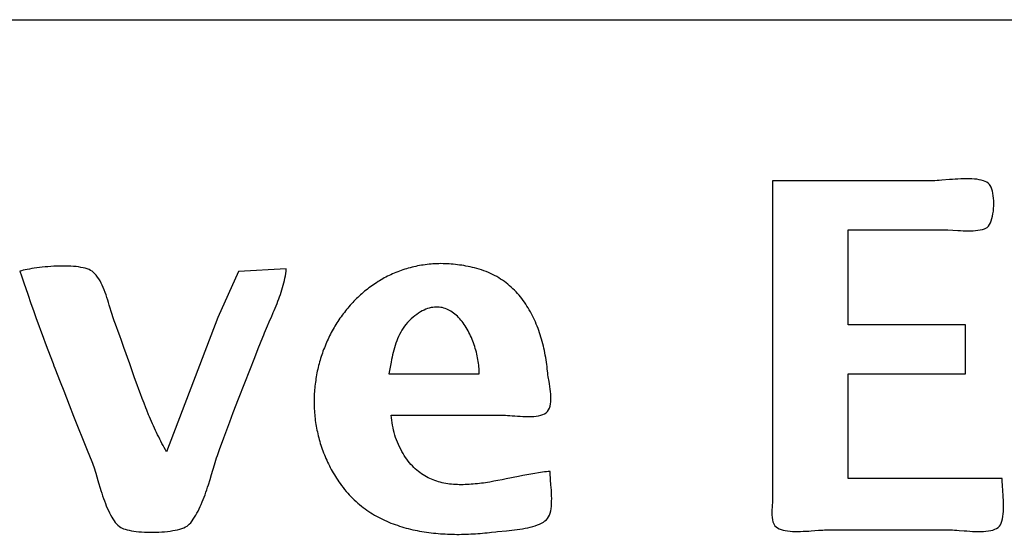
# Model space of a CAD drawing. Header units: inches. Extents: x 0 to 16, y 0 to 10.
# Tile 18 of 31: x 13.9861 to 14.1598, y 1.308 to 1.3989. Entities that reach past the tile are written whole.
import ezdxf

# ---------------------------------------------------------------- set-up
doc = ezdxf.new("R2010")
doc.units = ezdxf.units.IN
doc.header["$LTSCALE"] = 0.935
doc.header["$MEASUREMENT"] = 0
doc.layers.get('0').update_dxf_attribs({"linetype": 'CONTINUOUS'})

msp = doc.modelspace()

# ---------------------------------------------------------------- linework, layer by layer
at = {"color": 2, "linetype": 'CONTINUOUS'}
for p, q in [((13.82753, 1.39885), (14.54004, 1.39885)), ((14.15164, 1.37072), (14.15114, 1.3707)), ((14.15214, 1.37075), (14.15164, 1.37072)), ((14.15263, 1.37076), (14.15214, 1.37075)), ((14.15312, 1.37077), (14.15263, 1.37076)), ((14.1536, 1.37076), (14.15312, 1.37077)), ((14.15407, 1.37075), (14.1536, 1.37076)), ((14.15453, 1.37071), (14.15407, 1.37075)), ((14.14692, 1.3704), (14.1189, 1.3704)), ((14.1189, 1.3704), (14.1189, 1.31394)), ((14.14723, 1.37041), (14.14692, 1.3704)), ((14.14758, 1.37042), (14.14723, 1.37041)), ((14.14795, 1.37045), (14.14758, 1.37042)), ((14.14835, 1.37048), (14.14795, 1.37045)), ((14.14878, 1.37051), (14.14835, 1.37048)), ((14.15016, 1.37062), (14.14878, 1.37051)), ((14.15065, 1.37066), (14.15016, 1.37062)), ((14.15114, 1.3707), (14.15065, 1.37066)), ((14.15496, 1.37067), (14.15453, 1.37071)), ((14.15537, 1.3706), (14.15496, 1.37067)), ((14.15576, 1.37052), (14.15537, 1.3706)), ((14.15612, 1.37041), (14.15576, 1.37052)), ((14.15645, 1.37029), (14.15612, 1.37041)), ((14.15675, 1.37014), (14.15645, 1.37029)), ((14.15701, 1.36996), (14.15675, 1.37014)), ((14.15719, 1.36978), (14.15701, 1.36996)), ((14.15735, 1.36955), (14.15719, 1.36978)), ((14.15749, 1.36927), (14.15735, 1.36955)), ((14.15761, 1.36895), (14.15749, 1.36927)), ((14.15772, 1.36859), (14.15761, 1.36895)), ((14.15781, 1.3682), (14.15772, 1.36859)), ((14.15787, 1.36778), (14.15781, 1.3682)), ((14.15792, 1.36735), (14.15787, 1.36778)), ((14.15795, 1.36689), (14.15792, 1.36735)), ((14.15793, 1.36549), (14.15795, 1.36596)), ((14.15796, 1.36643), (14.15795, 1.36689)), ((14.15795, 1.36596), (14.15796, 1.36643)), ((14.15762, 1.36373), (14.15773, 1.36415)), ((14.15773, 1.36415), (14.15781, 1.36458)), ((14.15781, 1.36458), (14.15788, 1.36503)), ((14.15788, 1.36503), (14.15793, 1.36549)), ((14.15658, 1.36203), (14.15681, 1.36219)), ((14.15681, 1.36219), (14.15701, 1.36241)), ((14.15701, 1.36241), (14.15719, 1.36268)), ((14.15719, 1.36268), (14.15736, 1.363)), ((14.15736, 1.363), (14.1575, 1.36335)), ((14.1575, 1.36335), (14.15762, 1.36373)), ((14.13227, 1.36178), (14.14865, 1.36178)), ((14.13227, 1.34497), (14.13227, 1.36178)), ((14.14865, 1.36178), (14.14904, 1.36178)), ((14.14904, 1.36178), (14.14945, 1.36177)), ((14.14945, 1.36177), (14.14987, 1.36175)), ((14.14987, 1.36175), (14.15163, 1.36164)), ((14.15163, 1.36164), (14.15208, 1.36162)), ((14.15208, 1.36162), (14.15253, 1.3616)), ((14.15253, 1.3616), (14.15298, 1.36159)), ((14.15298, 1.36159), (14.15342, 1.36158)), ((14.15342, 1.36158), (14.15386, 1.36159)), ((14.15386, 1.36159), (14.1543, 1.3616)), ((14.1543, 1.3616), (14.15473, 1.36163)), ((14.15473, 1.36163), (14.15515, 1.36168)), ((14.15515, 1.36168), (14.15556, 1.36174)), ((14.15556, 1.36174), (14.15596, 1.36182)), ((14.15596, 1.36182), (14.15634, 1.36192)), ((14.15634, 1.36192), (14.15658, 1.36203)), ((13.98959, 1.35509), (13.98912, 1.35503)), ((13.99007, 1.35514), (13.98959, 1.35509)), ((13.99056, 1.35519), (13.99007, 1.35514)), ((13.99107, 1.35524), (13.99056, 1.35519)), ((13.99157, 1.35528), (13.99107, 1.35524)), ((13.99209, 1.35531), (13.99157, 1.35528)), ((13.9926, 1.35533), (13.99209, 1.35531)), ((13.99311, 1.35535), (13.9926, 1.35533)), ((13.99362, 1.35535), (13.99311, 1.35535)), ((13.99413, 1.35535), (13.99362, 1.35535)), ((13.99462, 1.35534), (13.99413, 1.35535)), ((13.99511, 1.35532), (13.99462, 1.35534)), ((13.99558, 1.35529), (13.99511, 1.35532)), ((13.99604, 1.35525), (13.99558, 1.35529)), ((13.99648, 1.35519), (13.99604, 1.35525)), ((13.99689, 1.35513), (13.99648, 1.35519)), ((13.99729, 1.35505), (13.99689, 1.35513)), ((14.05531, 1.35515), (14.05498, 1.35507)), ((14.05563, 1.35523), (14.05531, 1.35515)), ((14.05596, 1.3553), (14.05563, 1.35523)), ((14.05629, 1.35537), (14.05596, 1.3553)), ((14.05662, 1.35543), (14.05629, 1.35537)), ((14.05696, 1.35549), (14.05662, 1.35543)), ((14.0573, 1.35554), (14.05696, 1.35549)), ((14.05763, 1.35559), (14.0573, 1.35554)), ((14.05798, 1.35563), (14.05763, 1.35559)), ((14.05832, 1.35567), (14.05798, 1.35563)), ((14.05866, 1.3557), (14.05832, 1.35567)), ((14.05901, 1.35573), (14.05866, 1.3557)), ((14.05936, 1.35575), (14.05901, 1.35573)), ((14.05971, 1.35576), (14.05936, 1.35575)), ((14.06007, 1.35577), (14.05971, 1.35576)), ((14.06042, 1.35578), (14.06007, 1.35577)), ((14.06078, 1.35577), (14.06042, 1.35578)), ((14.06114, 1.35577), (14.06078, 1.35577)), ((14.0615, 1.35575), (14.06114, 1.35577)), ((14.06186, 1.35573), (14.0615, 1.35575)), ((14.06223, 1.35571), (14.06186, 1.35573)), ((14.06259, 1.35567), (14.06223, 1.35571)), ((14.06296, 1.35564), (14.06259, 1.35567)), ((14.06333, 1.35559), (14.06296, 1.35564)), ((14.06371, 1.35554), (14.06333, 1.35559)), ((14.06408, 1.35549), (14.06371, 1.35554)), ((14.06446, 1.35543), (14.06408, 1.35549)), ((14.06483, 1.35536), (14.06446, 1.35543)), ((14.06521, 1.35528), (14.06483, 1.35536)), ((14.06559, 1.3552), (14.06521, 1.35528)), ((14.06598, 1.35511), (14.06559, 1.3552)), ((14.06636, 1.35502), (14.06598, 1.35511)), ((13.98641, 1.35453), (13.98614, 1.35446)), ((13.98614, 1.35446), (13.98641, 1.35364)), ((13.98672, 1.35461), (13.98641, 1.35453)), ((13.98641, 1.35364), (13.98681, 1.35241)), ((13.98706, 1.35468), (13.98672, 1.35461)), ((13.98743, 1.35476), (13.98706, 1.35468)), ((13.98782, 1.35483), (13.98743, 1.35476)), ((13.98823, 1.3549), (13.98782, 1.35483)), ((13.98867, 1.35497), (13.98823, 1.3549)), ((13.98912, 1.35503), (13.98867, 1.35497)), ((13.99766, 1.35496), (13.99729, 1.35505)), ((13.99801, 1.35485), (13.99766, 1.35496)), ((13.99832, 1.35473), (13.99801, 1.35485)), ((13.99861, 1.35459), (13.99832, 1.35473)), ((13.99885, 1.35444), (13.99861, 1.35459)), ((13.99912, 1.35424), (13.99885, 1.35444)), ((13.99937, 1.354), (13.99912, 1.35424)), ((13.99961, 1.35372), (13.99937, 1.354)), ((13.99984, 1.35342), (13.99961, 1.35372)), ((14.00006, 1.35309), (13.99984, 1.35342)), ((14.02468, 1.35438), (14.02105, 1.34627)), ((14.03312, 1.35489), (14.02468, 1.35438)), ((14.03288, 1.35323), (14.03296, 1.35364)), ((14.03296, 1.35364), (14.03303, 1.35406)), ((14.03303, 1.35406), (14.03308, 1.35447)), ((14.03308, 1.35447), (14.03312, 1.35489)), ((14.05071, 1.3534), (14.05042, 1.35325)), ((14.051, 1.35355), (14.05071, 1.3534)), ((14.05129, 1.35369), (14.051, 1.35355)), ((14.05158, 1.35383), (14.05129, 1.35369)), ((14.05188, 1.35397), (14.05158, 1.35383)), ((14.05218, 1.3541), (14.05188, 1.35397)), ((14.05248, 1.35422), (14.05218, 1.3541)), ((14.05279, 1.35435), (14.05248, 1.35422)), ((14.05309, 1.35446), (14.05279, 1.35435)), ((14.0534, 1.35458), (14.05309, 1.35446)), ((14.05371, 1.35468), (14.0534, 1.35458)), ((14.05403, 1.35479), (14.05371, 1.35468)), ((14.05434, 1.35489), (14.05403, 1.35479)), ((14.05466, 1.35498), (14.05434, 1.35489)), ((14.05498, 1.35507), (14.05466, 1.35498)), ((14.06675, 1.35492), (14.06636, 1.35502)), ((14.06717, 1.3548), (14.06675, 1.35492)), ((14.06758, 1.35467), (14.06717, 1.3548)), ((14.06799, 1.35453), (14.06758, 1.35467)), ((14.06839, 1.35438), (14.06799, 1.35453)), ((14.06878, 1.35422), (14.06839, 1.35438)), ((14.06916, 1.35405), (14.06878, 1.35422)), ((14.06953, 1.35387), (14.06916, 1.35405)), ((14.06989, 1.35369), (14.06953, 1.35387)), ((14.07025, 1.35349), (14.06989, 1.35369)), ((14.0706, 1.35328), (14.07025, 1.35349)), ((13.98681, 1.35241), (13.98751, 1.35037)), ((14.00027, 1.35274), (14.00006, 1.35309)), ((14.00047, 1.35236), (14.00027, 1.35274)), ((14.00065, 1.35196), (14.00047, 1.35236)), ((14.00084, 1.35155), (14.00065, 1.35196)), ((14.03248, 1.35158), (14.0326, 1.35199)), ((14.0326, 1.35199), (14.0327, 1.3524)), ((14.0327, 1.3524), (14.0328, 1.35281)), ((14.0328, 1.35281), (14.03288, 1.35323)), ((14.04797, 1.35169), (14.04771, 1.3515)), ((14.04823, 1.35188), (14.04797, 1.35169)), ((14.0485, 1.35206), (14.04823, 1.35188)), ((14.04876, 1.35224), (14.0485, 1.35206)), ((14.04903, 1.35242), (14.04876, 1.35224)), ((14.04931, 1.3526), (14.04903, 1.35242)), ((14.04958, 1.35276), (14.04931, 1.3526)), ((14.04986, 1.35293), (14.04958, 1.35276)), ((14.05014, 1.35309), (14.04986, 1.35293)), ((14.05042, 1.35325), (14.05014, 1.35309)), ((14.07094, 1.35307), (14.0706, 1.35328)), ((14.07127, 1.35285), (14.07094, 1.35307)), ((14.0716, 1.35262), (14.07127, 1.35285)), ((14.07192, 1.35238), (14.0716, 1.35262)), ((14.07223, 1.35213), (14.07192, 1.35238)), ((14.07253, 1.35188), (14.07223, 1.35213)), ((14.07283, 1.35162), (14.07253, 1.35188)), ((14.07311, 1.35135), (14.07283, 1.35162)), ((13.98751, 1.35037), (13.98808, 1.34873)), ((14.00101, 1.35113), (14.00084, 1.35155)), ((14.00117, 1.3507), (14.00101, 1.35113)), ((14.00133, 1.35025), (14.00117, 1.3507)), ((14.00148, 1.34981), (14.00133, 1.35025)), ((14.0318, 1.34954), (14.03195, 1.34995)), ((14.03195, 1.34995), (14.03209, 1.35035)), ((14.03209, 1.35035), (14.03223, 1.35076)), ((14.03223, 1.35076), (14.03236, 1.35117)), ((14.03236, 1.35117), (14.03248, 1.35158)), ((14.04598, 1.35005), (14.04575, 1.34982)), ((14.04622, 1.35026), (14.04598, 1.35005)), ((14.04646, 1.35048), (14.04622, 1.35026)), ((14.0467, 1.35069), (14.04646, 1.35048)), ((14.04695, 1.3509), (14.0467, 1.35069)), ((14.0472, 1.3511), (14.04695, 1.3509)), ((14.04745, 1.3513), (14.0472, 1.3511)), ((14.04771, 1.3515), (14.04745, 1.3513)), ((14.07339, 1.35107), (14.07311, 1.35135)), ((14.07367, 1.35079), (14.07339, 1.35107)), ((14.07393, 1.3505), (14.07367, 1.35079)), ((14.07419, 1.35021), (14.07393, 1.3505)), ((14.07444, 1.3499), (14.07419, 1.35021)), ((14.07468, 1.3496), (14.07444, 1.3499)), ((13.98808, 1.34873), (13.98851, 1.34751)), ((14.00163, 1.34936), (14.00148, 1.34981)), ((14.00177, 1.34891), (14.00163, 1.34936)), ((14.0019, 1.34847), (14.00177, 1.34891)), ((14.0024, 1.34679), (14.0019, 1.34847)), ((14.03117, 1.34793), (14.03133, 1.34833)), ((14.03133, 1.34833), (14.03149, 1.34873)), ((14.03149, 1.34873), (14.03165, 1.34914)), ((14.03165, 1.34914), (14.0318, 1.34954)), ((14.04419, 1.34818), (14.04398, 1.34794)), ((14.0444, 1.34843), (14.04419, 1.34818)), ((14.04462, 1.34867), (14.0444, 1.34843)), ((14.04484, 1.34891), (14.04462, 1.34867)), ((14.04506, 1.34914), (14.04484, 1.34891)), ((14.04529, 1.34937), (14.04506, 1.34914)), ((14.04551, 1.3496), (14.04529, 1.34937)), ((14.04575, 1.34982), (14.04551, 1.3496)), ((14.07492, 1.34928), (14.07468, 1.3496)), ((14.07515, 1.34896), (14.07492, 1.34928)), ((14.07537, 1.34864), (14.07515, 1.34896)), ((14.07559, 1.3483), (14.07537, 1.34864)), ((14.0758, 1.34797), (14.07559, 1.3483)), ((13.98851, 1.34751), (13.98894, 1.34628)), ((14.00252, 1.34641), (14.0024, 1.34679)), ((14.00264, 1.34605), (14.00252, 1.34641)), ((14.03049, 1.34633), (14.03083, 1.34713)), ((14.03083, 1.34713), (14.031, 1.34753)), ((14.031, 1.34753), (14.03117, 1.34793)), ((14.04298, 1.34666), (14.04279, 1.3464)), ((14.04317, 1.34692), (14.04298, 1.34666)), ((14.04337, 1.34718), (14.04317, 1.34692)), ((14.04357, 1.34744), (14.04337, 1.34718)), ((14.04377, 1.34769), (14.04357, 1.34744)), ((14.04398, 1.34794), (14.04377, 1.34769)), ((14.05583, 1.34658), (14.05549, 1.34631)), ((14.05616, 1.34683), (14.05583, 1.34658)), ((14.05648, 1.34705), (14.05616, 1.34683)), ((14.05681, 1.34725), (14.05648, 1.34705)), ((14.05712, 1.34743), (14.05681, 1.34725)), ((14.05744, 1.34759), (14.05712, 1.34743)), ((14.05775, 1.34773), (14.05744, 1.34759)), ((14.05806, 1.34784), (14.05775, 1.34773)), ((14.05836, 1.34794), (14.05806, 1.34784)), ((14.05866, 1.34801), (14.05836, 1.34794)), ((14.05896, 1.34806), (14.05866, 1.34801)), ((14.05925, 1.3481), (14.05896, 1.34806)), ((14.05954, 1.34812), (14.05925, 1.3481)), ((14.05982, 1.34812), (14.05954, 1.34812)), ((14.0601, 1.3481), (14.05982, 1.34812)), ((14.06037, 1.34806), (14.0601, 1.3481)), ((14.06064, 1.34801), (14.06037, 1.34806)), ((14.06091, 1.34794), (14.06064, 1.34801)), ((14.06117, 1.34786), (14.06091, 1.34794)), ((14.06143, 1.34776), (14.06117, 1.34786)), ((14.06168, 1.34765), (14.06143, 1.34776)), ((14.06193, 1.34752), (14.06168, 1.34765)), ((14.06217, 1.34738), (14.06193, 1.34752)), ((14.06241, 1.34722), (14.06217, 1.34738)), ((14.06264, 1.34705), (14.06241, 1.34722)), ((14.06287, 1.34687), (14.06264, 1.34705)), ((14.06309, 1.34668), (14.06287, 1.34687)), ((14.06331, 1.34648), (14.06309, 1.34668)), ((14.06352, 1.34627), (14.06331, 1.34648)), ((14.076, 1.34763), (14.0758, 1.34797)), ((14.0762, 1.34728), (14.076, 1.34763)), ((14.07639, 1.34693), (14.0762, 1.34728)), ((14.07657, 1.34658), (14.07639, 1.34693)), ((14.07675, 1.34622), (14.07657, 1.34658)), ((13.98894, 1.34628), (13.99028, 1.34262)), ((14.00275, 1.34571), (14.00264, 1.34605)), ((14.00287, 1.3454), (14.00275, 1.34571)), ((14.00317, 1.34461), (14.00287, 1.3454)), ((14.02105, 1.34627), (14.012, 1.32256)), ((14.02963, 1.34437), (14.03031, 1.34594)), ((14.03031, 1.34594), (14.03049, 1.34633)), ((14.04172, 1.34476), (14.04155, 1.34448)), ((14.04189, 1.34504), (14.04172, 1.34476)), ((14.04206, 1.34532), (14.04189, 1.34504)), ((14.04224, 1.34559), (14.04206, 1.34532)), ((14.04242, 1.34586), (14.04224, 1.34559)), ((14.0426, 1.34613), (14.04242, 1.34586)), ((14.04279, 1.3464), (14.0426, 1.34613)), ((14.05398, 1.34473), (14.05374, 1.34438)), ((14.05424, 1.34506), (14.05398, 1.34473)), ((14.05452, 1.34538), (14.05424, 1.34506)), ((14.05482, 1.34569), (14.05452, 1.34538)), ((14.05516, 1.34601), (14.05482, 1.34569)), ((14.05549, 1.34631), (14.05516, 1.34601)), ((14.06373, 1.34604), (14.06352, 1.34627)), ((14.06393, 1.34581), (14.06373, 1.34604)), ((14.06413, 1.34556), (14.06393, 1.34581)), ((14.06432, 1.34531), (14.06413, 1.34556)), ((14.0645, 1.34505), (14.06432, 1.34531)), ((14.06468, 1.34478), (14.0645, 1.34505)), ((14.06486, 1.34451), (14.06468, 1.34478)), ((14.07692, 1.34585), (14.07675, 1.34622)), ((14.07708, 1.34548), (14.07692, 1.34585)), ((14.07724, 1.34511), (14.07708, 1.34548)), ((14.07739, 1.34474), (14.07724, 1.34511)), ((14.07754, 1.34436), (14.07739, 1.34474)), ((14.15296, 1.34497), (14.13227, 1.34497)), ((14.15296, 1.33635), (14.15296, 1.34497)), ((14.00347, 1.34382), (14.00317, 1.34461)), ((14.00376, 1.34301), (14.00347, 1.34382)), ((14.00406, 1.34221), (14.00376, 1.34301)), ((14.02898, 1.34282), (14.02914, 1.3432)), ((14.02914, 1.3432), (14.0293, 1.34359)), ((14.0293, 1.34359), (14.02963, 1.34437)), ((14.04077, 1.34304), (14.04063, 1.34274)), ((14.04092, 1.34333), (14.04077, 1.34304)), ((14.04107, 1.34362), (14.04092, 1.34333)), ((14.04123, 1.34391), (14.04107, 1.34362)), ((14.04139, 1.34419), (14.04123, 1.34391)), ((14.04155, 1.34448), (14.04139, 1.34419)), ((14.05311, 1.34329), (14.05293, 1.34291)), ((14.05331, 1.34367), (14.05311, 1.34329)), ((14.05352, 1.34403), (14.05331, 1.34367)), ((14.05374, 1.34438), (14.05352, 1.34403)), ((14.06502, 1.34423), (14.06486, 1.34451)), ((14.06519, 1.34394), (14.06502, 1.34423)), ((14.06534, 1.34364), (14.06519, 1.34394)), ((14.06549, 1.34334), (14.06534, 1.34364)), ((14.06564, 1.34304), (14.06549, 1.34334)), ((14.06578, 1.34273), (14.06564, 1.34304)), ((14.07768, 1.34398), (14.07754, 1.34436)), ((14.07781, 1.34359), (14.07768, 1.34398)), ((14.07794, 1.34321), (14.07781, 1.34359)), ((14.07806, 1.34282), (14.07794, 1.34321)), ((13.99028, 1.34262), (13.99059, 1.34181)), ((13.99059, 1.34181), (13.99104, 1.34059)), ((14.00449, 1.34099), (14.00406, 1.34221)), ((14.02818, 1.34081), (14.02898, 1.34282)), ((14.03996, 1.34124), (14.03984, 1.34093)), ((14.04009, 1.34154), (14.03996, 1.34124)), ((14.04022, 1.34184), (14.04009, 1.34154)), ((14.04035, 1.34215), (14.04022, 1.34184)), ((14.04049, 1.34244), (14.04035, 1.34215)), ((14.04063, 1.34274), (14.04049, 1.34244)), ((14.05233, 1.34132), (14.05221, 1.34091)), ((14.05247, 1.34173), (14.05233, 1.34132)), ((14.05261, 1.34213), (14.05247, 1.34173)), ((14.05277, 1.34252), (14.05261, 1.34213)), ((14.05293, 1.34291), (14.05277, 1.34252)), ((14.06591, 1.34241), (14.06578, 1.34273)), ((14.06604, 1.3421), (14.06591, 1.34241)), ((14.06616, 1.34178), (14.06604, 1.3421)), ((14.06627, 1.34146), (14.06616, 1.34178)), ((14.06638, 1.34113), (14.06627, 1.34146)), ((14.07817, 1.34243), (14.07806, 1.34282)), ((14.07828, 1.34203), (14.07817, 1.34243)), ((14.07839, 1.34163), (14.07828, 1.34203)), ((14.07849, 1.34124), (14.07839, 1.34163)), ((14.07858, 1.34084), (14.07849, 1.34124)), ((13.99104, 1.34059), (13.99197, 1.33815)), ((14.0055, 1.33812), (14.00449, 1.34099)), ((14.02755, 1.33919), (14.02818, 1.34081)), ((14.03939, 1.33969), (14.03928, 1.33937)), ((14.03949, 1.34), (14.03939, 1.33969)), ((14.0396, 1.34031), (14.03949, 1.34)), ((14.03972, 1.34062), (14.0396, 1.34031)), ((14.03984, 1.34093), (14.03972, 1.34062)), ((14.05189, 1.33967), (14.05179, 1.33925)), ((14.05199, 1.34009), (14.05189, 1.33967)), ((14.0521, 1.3405), (14.05199, 1.34009)), ((14.05221, 1.34091), (14.0521, 1.3405)), ((14.06648, 1.3408), (14.06638, 1.34113)), ((14.06657, 1.34048), (14.06648, 1.3408)), ((14.06666, 1.34015), (14.06657, 1.34048)), ((14.06674, 1.33982), (14.06666, 1.34015)), ((14.06682, 1.3395), (14.06674, 1.33982)), ((14.06688, 1.33917), (14.06682, 1.3395)), ((14.07867, 1.34043), (14.07858, 1.34084)), ((14.07875, 1.34003), (14.07867, 1.34043)), ((14.07882, 1.33963), (14.07875, 1.34003)), ((14.0789, 1.33922), (14.07882, 1.33963)), ((13.99197, 1.33815), (13.99212, 1.33775)), ((13.99212, 1.33775), (13.99228, 1.33734)), ((14.00637, 1.33564), (14.0055, 1.33812)), ((14.02581, 1.33475), (14.02755, 1.33919)), ((14.03883, 1.33778), (14.03875, 1.33746)), ((14.03891, 1.3381), (14.03883, 1.33778)), ((14.039, 1.33842), (14.03891, 1.3381)), ((14.03909, 1.33874), (14.039, 1.33842)), ((14.03918, 1.33906), (14.03909, 1.33874)), ((14.03928, 1.33937), (14.03918, 1.33906)), ((14.05162, 1.33841), (14.05123, 1.33635)), ((14.05171, 1.33883), (14.05162, 1.33841)), ((14.05179, 1.33925), (14.05171, 1.33883)), ((14.06694, 1.33884), (14.06688, 1.33917)), ((14.067, 1.33852), (14.06694, 1.33884)), ((14.06704, 1.3382), (14.067, 1.33852)), ((14.06708, 1.33788), (14.06704, 1.3382)), ((14.06712, 1.33757), (14.06708, 1.33788)), ((14.07896, 1.33882), (14.0789, 1.33922)), ((14.07902, 1.33841), (14.07896, 1.33882)), ((14.07908, 1.338), (14.07902, 1.33841)), ((14.07913, 1.3376), (14.07908, 1.338)), ((13.99228, 1.33734), (13.99322, 1.33491)), ((14.03847, 1.33615), (14.03841, 1.33582)), ((14.03853, 1.33648), (14.03847, 1.33615)), ((14.0386, 1.33681), (14.03853, 1.33648)), ((14.03867, 1.33713), (14.0386, 1.33681)), ((14.03875, 1.33746), (14.03867, 1.33713)), ((14.05123, 1.33635), (14.06718, 1.33635)), ((14.06714, 1.33726), (14.06712, 1.33757)), ((14.06716, 1.33695), (14.06714, 1.33726)), ((14.06717, 1.33665), (14.06716, 1.33695)), ((14.06718, 1.33635), (14.06717, 1.33665)), ((14.07917, 1.33719), (14.07913, 1.3376)), ((14.07921, 1.33678), (14.07917, 1.33719)), ((14.07925, 1.33649), (14.07921, 1.33678)), ((14.0793, 1.33615), (14.07925, 1.33649)), ((14.07936, 1.33579), (14.0793, 1.33615)), ((14.13227, 1.33635), (14.15296, 1.33635)), ((14.13227, 1.31782), (14.13227, 1.33635)), ((13.99322, 1.33491), (13.99385, 1.3333)), ((14.00681, 1.33441), (14.00637, 1.33564)), ((14.00711, 1.33359), (14.00681, 1.33441)), ((14.02471, 1.33191), (14.02581, 1.33475)), ((14.03822, 1.3345), (14.03818, 1.33417)), ((14.03826, 1.33483), (14.03822, 1.3345)), ((14.03831, 1.33516), (14.03826, 1.33483)), ((14.03836, 1.33549), (14.03831, 1.33516)), ((14.03841, 1.33582), (14.03836, 1.33549)), ((14.07949, 1.33498), (14.07936, 1.33579)), ((14.07957, 1.33455), (14.07949, 1.33498)), ((14.07964, 1.3341), (14.07957, 1.33455)), ((13.99385, 1.3333), (13.99481, 1.33088)), ((14.00741, 1.33277), (14.00711, 1.33359)), ((14.00772, 1.33195), (14.00741, 1.33277)), ((14.03807, 1.33283), (14.03806, 1.33249)), ((14.03809, 1.33316), (14.03807, 1.33283)), ((14.03812, 1.3335), (14.03809, 1.33316)), ((14.03815, 1.33383), (14.03812, 1.3335)), ((14.03818, 1.33417), (14.03815, 1.33383)), ((14.0797, 1.33364), (14.07964, 1.3341)), ((14.07975, 1.33319), (14.0797, 1.33364)), ((14.07979, 1.33273), (14.07975, 1.33319)), ((14.07981, 1.33228), (14.07979, 1.33273)), ((13.99481, 1.33088), (13.9956, 1.32886)), ((14.00788, 1.33154), (14.00772, 1.33195)), ((14.00803, 1.33113), (14.00788, 1.33154)), ((14.00835, 1.33032), (14.00803, 1.33113)), ((14.02378, 1.32948), (14.02471, 1.33191)), ((14.03804, 1.33182), (14.03803, 1.33148)), ((14.03803, 1.33148), (14.03804, 1.33114)), ((14.03805, 1.33215), (14.03804, 1.33182)), ((14.03804, 1.33114), (14.03804, 1.3308)), ((14.03804, 1.3308), (14.03805, 1.33046)), ((14.03806, 1.33249), (14.03805, 1.33215)), ((14.07967, 1.33063), (14.07975, 1.33101)), ((14.07975, 1.33101), (14.0798, 1.33141)), ((14.0798, 1.33141), (14.07982, 1.33184)), ((14.07982, 1.33184), (14.07981, 1.33228)), ((14.00852, 1.32992), (14.00835, 1.33032)), ((14.00884, 1.32911), (14.00852, 1.32992)), ((14.00901, 1.32871), (14.00884, 1.32911)), ((14.02317, 1.32786), (14.02378, 1.32948)), ((14.03805, 1.33046), (14.03807, 1.33012)), ((14.03807, 1.33012), (14.03809, 1.32978)), ((14.03809, 1.32978), (14.03811, 1.32945)), ((14.03811, 1.32945), (14.03814, 1.32911)), ((14.03814, 1.32911), (14.03817, 1.32877)), ((14.07803, 1.32901), (14.07839, 1.32913)), ((14.07839, 1.32913), (14.07871, 1.32928)), ((14.07871, 1.32928), (14.07899, 1.32947)), ((14.07899, 1.32947), (14.07922, 1.32969)), ((14.07922, 1.32969), (14.07941, 1.32997)), ((14.07941, 1.32997), (14.07956, 1.33028)), ((14.07956, 1.33028), (14.07967, 1.33063)), ((13.9956, 1.32886), (13.99801, 1.32284)), ((14.00935, 1.32792), (14.00901, 1.32871)), ((14.00953, 1.32752), (14.00935, 1.32792)), ((14.0097, 1.32713), (14.00953, 1.32752)), ((14.0221, 1.32502), (14.02317, 1.32786)), ((14.03817, 1.32877), (14.03821, 1.32843)), ((14.03821, 1.32843), (14.03825, 1.32809)), ((14.03825, 1.32809), (14.0383, 1.32775)), ((14.0383, 1.32775), (14.03835, 1.32741)), ((14.03835, 1.32741), (14.03841, 1.32707)), ((14.05166, 1.32902), (14.07149, 1.32902)), ((14.0517, 1.32858), (14.05166, 1.32902)), ((14.05175, 1.32814), (14.0517, 1.32858)), ((14.05181, 1.32769), (14.05175, 1.32814)), ((14.05188, 1.32726), (14.05181, 1.32769)), ((14.07149, 1.32902), (14.07182, 1.32902)), ((14.07182, 1.32902), (14.07218, 1.329)), ((14.07218, 1.329), (14.07258, 1.32897)), ((14.07258, 1.32897), (14.07301, 1.32894)), ((14.07301, 1.32894), (14.07346, 1.3289)), ((14.07346, 1.3289), (14.07392, 1.32887)), ((14.07392, 1.32887), (14.07439, 1.32884)), ((14.07439, 1.32884), (14.07488, 1.32881)), ((14.07488, 1.32881), (14.07536, 1.32879)), ((14.07536, 1.32879), (14.07584, 1.32878)), ((14.07584, 1.32878), (14.07632, 1.32879)), ((14.07632, 1.32879), (14.07678, 1.32881)), ((14.07678, 1.32881), (14.07722, 1.32886)), ((14.07722, 1.32886), (14.07764, 1.32892)), ((14.07764, 1.32892), (14.07803, 1.32901)), ((14.00988, 1.32674), (14.0097, 1.32713)), ((14.01006, 1.32635), (14.00988, 1.32674)), ((14.01024, 1.32596), (14.01006, 1.32635)), ((14.01043, 1.32557), (14.01024, 1.32596)), ((14.01061, 1.32519), (14.01043, 1.32557)), ((14.03841, 1.32707), (14.03847, 1.32673)), ((14.03847, 1.32673), (14.03854, 1.3264)), ((14.03854, 1.3264), (14.03861, 1.32606)), ((14.03861, 1.32606), (14.03868, 1.32572)), ((14.03868, 1.32572), (14.03876, 1.32539)), ((14.05197, 1.32682), (14.05188, 1.32726)), ((14.05206, 1.32638), (14.05197, 1.32682)), ((14.05217, 1.32595), (14.05206, 1.32638)), ((14.05229, 1.32552), (14.05217, 1.32595)), ((14.0108, 1.3248), (14.01061, 1.32519)), ((14.011, 1.32442), (14.0108, 1.3248)), ((14.01119, 1.32405), (14.011, 1.32442)), ((14.01139, 1.32367), (14.01119, 1.32405)), ((14.02135, 1.32299), (14.0221, 1.32502)), ((14.03876, 1.32539), (14.03885, 1.32505)), ((14.03885, 1.32505), (14.03894, 1.32471)), ((14.03894, 1.32471), (14.03903, 1.32438)), ((14.03903, 1.32438), (14.03913, 1.32404)), ((14.03913, 1.32404), (14.03924, 1.32371)), ((14.05242, 1.3251), (14.05229, 1.32552)), ((14.05257, 1.32468), (14.05242, 1.3251)), ((14.05273, 1.32426), (14.05257, 1.32468)), ((14.05291, 1.32385), (14.05273, 1.32426)), ((14.05311, 1.32343), (14.05291, 1.32385)), ((13.99801, 1.32284), (13.99881, 1.32083)), ((14.01159, 1.3233), (14.01139, 1.32367)), ((14.01179, 1.32293), (14.01159, 1.3233)), ((14.012, 1.32256), (14.01179, 1.32293)), ((14.02097, 1.32189), (14.02109, 1.32227)), ((14.02109, 1.32227), (14.02122, 1.32263)), ((14.02122, 1.32263), (14.02135, 1.32299)), ((14.03924, 1.32371), (14.03935, 1.32338)), ((14.03935, 1.32338), (14.03946, 1.32305)), ((14.03946, 1.32305), (14.03958, 1.32271)), ((14.03958, 1.32271), (14.03971, 1.32238)), ((14.03971, 1.32238), (14.03984, 1.32205)), ((14.05331, 1.32303), (14.05311, 1.32343)), ((14.05352, 1.32264), (14.05331, 1.32303)), ((14.05373, 1.32227), (14.05352, 1.32264)), ((14.05395, 1.32191), (14.05373, 1.32227)), ((13.99881, 1.32083), (13.99892, 1.32054)), ((13.99892, 1.32054), (13.99903, 1.32023)), ((14.02046, 1.32027), (14.02071, 1.32109)), ((14.02071, 1.32109), (14.02084, 1.32149)), ((14.02084, 1.32149), (14.02097, 1.32189)), ((14.03984, 1.32205), (14.03997, 1.32173)), ((14.03997, 1.32173), (14.04011, 1.3214)), ((14.04011, 1.3214), (14.04026, 1.32107)), ((14.04026, 1.32107), (14.04041, 1.32075)), ((14.04041, 1.32075), (14.04057, 1.32042)), ((14.04057, 1.32042), (14.04073, 1.3201)), ((14.05417, 1.32157), (14.05395, 1.32191)), ((14.0544, 1.32124), (14.05417, 1.32157)), ((14.05464, 1.32093), (14.0544, 1.32124)), ((14.05488, 1.32063), (14.05464, 1.32093)), ((14.05513, 1.32034), (14.05488, 1.32063)), ((13.99903, 1.32023), (13.99915, 1.31989)), ((13.99915, 1.31989), (13.99926, 1.31953)), ((13.99926, 1.31953), (13.99938, 1.31916)), ((13.99938, 1.31916), (13.9995, 1.31877)), ((13.9995, 1.31877), (13.99988, 1.31751)), ((14.01994, 1.31854), (14.02046, 1.32027)), ((14.04073, 1.3201), (14.04089, 1.31978)), ((14.04089, 1.31978), (14.04106, 1.31946)), ((14.04106, 1.31946), (14.04124, 1.31914)), ((14.04124, 1.31914), (14.04142, 1.31882)), ((14.04142, 1.31882), (14.04161, 1.31851)), ((14.05538, 1.32006), (14.05513, 1.32034)), ((14.05563, 1.3198), (14.05538, 1.32006)), ((14.05589, 1.31955), (14.05563, 1.3198)), ((14.05616, 1.31932), (14.05589, 1.31955)), ((14.05643, 1.31909), (14.05616, 1.31932)), ((14.0567, 1.31888), (14.05643, 1.31909)), ((14.05698, 1.31868), (14.0567, 1.31888)), ((14.05726, 1.31849), (14.05698, 1.31868)), ((14.07626, 1.31863), (14.07591, 1.31856)), ((14.07661, 1.31869), (14.07626, 1.31863)), ((14.07696, 1.31875), (14.07661, 1.31869)), ((14.07765, 1.31886), (14.07696, 1.31875)), ((14.078, 1.31891), (14.07765, 1.31886)), ((14.07834, 1.31896), (14.078, 1.31891)), ((14.07868, 1.319), (14.07834, 1.31896)), ((14.07901, 1.31904), (14.07868, 1.319)), ((14.07935, 1.31908), (14.07901, 1.31904)), ((14.07968, 1.31911), (14.07935, 1.31908)), ((14.07968, 1.31878), (14.07968, 1.31911)), ((14.0797, 1.31842), (14.07968, 1.31878)), ((13.99988, 1.31751), (14.00001, 1.31706)), ((14.00001, 1.31706), (14.00028, 1.31616)), ((14.0194, 1.31675), (14.01968, 1.31765)), ((14.01968, 1.31765), (14.01994, 1.31854)), ((14.04161, 1.31851), (14.0418, 1.31819)), ((14.0418, 1.31819), (14.042, 1.31788)), ((14.042, 1.31788), (14.0422, 1.31757)), ((14.0422, 1.31757), (14.04241, 1.31726)), ((14.04241, 1.31726), (14.04263, 1.31695)), ((14.04263, 1.31695), (14.04288, 1.3166)), ((14.05755, 1.31831), (14.05726, 1.31849)), ((14.05784, 1.31815), (14.05755, 1.31831)), ((14.05814, 1.31799), (14.05784, 1.31815)), ((14.05844, 1.31785), (14.05814, 1.31799)), ((14.05874, 1.31771), (14.05844, 1.31785)), ((14.05905, 1.31759), (14.05874, 1.31771)), ((14.05935, 1.31747), (14.05905, 1.31759)), ((14.05967, 1.31737), (14.05935, 1.31747)), ((14.05998, 1.31727), (14.05967, 1.31737)), ((14.0603, 1.31718), (14.05998, 1.31727)), ((14.06063, 1.3171), (14.0603, 1.31718)), ((14.06095, 1.31703), (14.06063, 1.3171)), ((14.06128, 1.31697), (14.06095, 1.31703)), ((14.06161, 1.31692), (14.06128, 1.31697)), ((14.06195, 1.31687), (14.06161, 1.31692)), ((14.06228, 1.31684), (14.06195, 1.31687)), ((14.06648, 1.31688), (14.06612, 1.31684)), ((14.06684, 1.31692), (14.06648, 1.31688)), ((14.0672, 1.31696), (14.06684, 1.31692)), ((14.06756, 1.317), (14.0672, 1.31696)), ((14.06793, 1.31705), (14.06756, 1.317)), ((14.06829, 1.31711), (14.06793, 1.31705)), ((14.06865, 1.31716), (14.06829, 1.31711)), ((14.06902, 1.31722), (14.06865, 1.31716)), ((14.06975, 1.31735), (14.06902, 1.31722)), ((14.07011, 1.31741), (14.06975, 1.31735)), ((14.07048, 1.31748), (14.07011, 1.31741)), ((14.07121, 1.31762), (14.07048, 1.31748)), ((14.07194, 1.31777), (14.07121, 1.31762)), ((14.07412, 1.31821), (14.07194, 1.31777)), ((14.07484, 1.31835), (14.07412, 1.31821)), ((14.07555, 1.31849), (14.07484, 1.31835)), ((14.07591, 1.31856), (14.07555, 1.31849)), ((14.07973, 1.31803), (14.0797, 1.31842)), ((14.07976, 1.31762), (14.07973, 1.31803)), ((14.07983, 1.31672), (14.07976, 1.31762)), ((14.15942, 1.31782), (14.13227, 1.31782)), ((14.15943, 1.31752), (14.15942, 1.31782)), ((14.15944, 1.31718), (14.15943, 1.31752)), ((14.15947, 1.31681), (14.15944, 1.31718)), ((14.00028, 1.31616), (14.00042, 1.31571)), ((14.00042, 1.31571), (14.00057, 1.31525)), ((14.00057, 1.31525), (14.00072, 1.3148)), ((14.0188, 1.31498), (14.01895, 1.31542)), ((14.01895, 1.31542), (14.0191, 1.31586)), ((14.0191, 1.31586), (14.01925, 1.31631)), ((14.01925, 1.31631), (14.0194, 1.31675)), ((14.04288, 1.3166), (14.04314, 1.31625)), ((14.04314, 1.31625), (14.04341, 1.31591)), ((14.04341, 1.31591), (14.04369, 1.31558)), ((14.04369, 1.31558), (14.04396, 1.31526)), ((14.04396, 1.31526), (14.04425, 1.31495)), ((14.06262, 1.3168), (14.06228, 1.31684)), ((14.06296, 1.31678), (14.06262, 1.3168)), ((14.06331, 1.31676), (14.06296, 1.31678)), ((14.06365, 1.31675), (14.06331, 1.31676)), ((14.064, 1.31675), (14.06365, 1.31675)), ((14.06435, 1.31675), (14.064, 1.31675)), ((14.0647, 1.31676), (14.06435, 1.31675)), ((14.06505, 1.31677), (14.0647, 1.31676)), ((14.06541, 1.31679), (14.06505, 1.31677)), ((14.06576, 1.31682), (14.06541, 1.31679)), ((14.06612, 1.31684), (14.06576, 1.31682)), ((14.07986, 1.31626), (14.07983, 1.31672)), ((14.0799, 1.31578), (14.07986, 1.31626)), ((14.07993, 1.3153), (14.0799, 1.31578)), ((14.07995, 1.31481), (14.07993, 1.3153)), ((14.15957, 1.3155), (14.15947, 1.31681)), ((14.1596, 1.31502), (14.15957, 1.3155)), ((14.00072, 1.3148), (14.00088, 1.31434)), ((14.00088, 1.31434), (14.00104, 1.31389)), ((14.00104, 1.31389), (14.0012, 1.31345)), ((14.0012, 1.31345), (14.00137, 1.31302)), ((14.01813, 1.31328), (14.0183, 1.3137)), ((14.0183, 1.3137), (14.01847, 1.31412)), ((14.01847, 1.31412), (14.01864, 1.31455)), ((14.01864, 1.31455), (14.0188, 1.31498)), ((14.04425, 1.31495), (14.04454, 1.31465)), ((14.04454, 1.31465), (14.04483, 1.31435)), ((14.04483, 1.31435), (14.04513, 1.31406)), ((14.04513, 1.31406), (14.04543, 1.31378)), ((14.04543, 1.31378), (14.04574, 1.31351)), ((14.04574, 1.31351), (14.04605, 1.31324)), ((14.07991, 1.31295), (14.07994, 1.3134)), ((14.07994, 1.3134), (14.07995, 1.31386)), ((14.07996, 1.31433), (14.07995, 1.31481)), ((14.07995, 1.31386), (14.07996, 1.31433)), ((14.11889, 1.31358), (14.11887, 1.31318)), ((14.1189, 1.31394), (14.11889, 1.31358)), ((14.15964, 1.31453), (14.1596, 1.31502)), ((14.15966, 1.31403), (14.15964, 1.31453)), ((14.15968, 1.31353), (14.15966, 1.31403)), ((14.15969, 1.31303), (14.15968, 1.31353)), ((14.00137, 1.31302), (14.00155, 1.3126)), ((14.00155, 1.3126), (14.00173, 1.31219)), ((14.00173, 1.31219), (14.00192, 1.31179)), ((14.00192, 1.31179), (14.00212, 1.31141)), ((14.01716, 1.31136), (14.01736, 1.31172)), ((14.01736, 1.31172), (14.01756, 1.3121)), ((14.01756, 1.3121), (14.01776, 1.31248)), ((14.01776, 1.31248), (14.01794, 1.31288)), ((14.01794, 1.31288), (14.01813, 1.31328)), ((14.04605, 1.31324), (14.04637, 1.31298)), ((14.04637, 1.31298), (14.04669, 1.31274)), ((14.04669, 1.31274), (14.04702, 1.31249)), ((14.04702, 1.31249), (14.04735, 1.31226)), ((14.04735, 1.31226), (14.04768, 1.31203)), ((14.04768, 1.31203), (14.04802, 1.31181)), ((14.04802, 1.31181), (14.04836, 1.3116)), ((14.07956, 1.31139), (14.07969, 1.31173)), ((14.07969, 1.31173), (14.07978, 1.31211)), ((14.07978, 1.31211), (14.07985, 1.31252)), ((14.07985, 1.31252), (14.07991, 1.31295)), ((14.11882, 1.31232), (14.11881, 1.31187)), ((14.11881, 1.31187), (14.11882, 1.31143)), ((14.11885, 1.31276), (14.11882, 1.31232)), ((14.11887, 1.31318), (14.11885, 1.31276)), ((14.15963, 1.31159), (14.15967, 1.31205)), ((14.15967, 1.31205), (14.15968, 1.31253)), ((14.15968, 1.31253), (14.15969, 1.31303)), ((14.00212, 1.31141), (14.00232, 1.31105)), ((14.00232, 1.31105), (14.00252, 1.31071)), ((14.00252, 1.31071), (14.00274, 1.31039)), ((14.00274, 1.31039), (14.00296, 1.3101)), ((14.00296, 1.3101), (14.00319, 1.30983)), ((14.01601, 1.30976), (14.01626, 1.31005)), ((14.01626, 1.31005), (14.01649, 1.31035)), ((14.01649, 1.31035), (14.01672, 1.31067)), ((14.01672, 1.31067), (14.01694, 1.31101)), ((14.01694, 1.31101), (14.01716, 1.31136)), ((14.04836, 1.3116), (14.0487, 1.31139)), ((14.0487, 1.31139), (14.04905, 1.31119)), ((14.04905, 1.31119), (14.04941, 1.311)), ((14.04941, 1.311), (14.04976, 1.31082)), ((14.04976, 1.31082), (14.05012, 1.31064)), ((14.05012, 1.31064), (14.05048, 1.31047)), ((14.05048, 1.31047), (14.05085, 1.3103)), ((14.05085, 1.3103), (14.05122, 1.31015)), ((14.05122, 1.31015), (14.05159, 1.30999)), ((14.05159, 1.30999), (14.05196, 1.30985)), ((14.07782, 1.3098), (14.07817, 1.30997)), ((14.07817, 1.30997), (14.07849, 1.31015)), ((14.07849, 1.31015), (14.07877, 1.31035)), ((14.07877, 1.31035), (14.07902, 1.31057)), ((14.07902, 1.31057), (14.07923, 1.3108)), ((14.07923, 1.3108), (14.07941, 1.31107)), ((14.07941, 1.31107), (14.07956, 1.31139)), ((14.11882, 1.31143), (14.11884, 1.31099)), ((14.11884, 1.31099), (14.1189, 1.31057)), ((14.1189, 1.31057), (14.119, 1.31018)), ((14.119, 1.31018), (14.11915, 1.30982)), ((14.15913, 1.30968), (14.15928, 1.30999)), ((14.15928, 1.30999), (14.1594, 1.31034)), ((14.1594, 1.31034), (14.1595, 1.31072)), ((14.1595, 1.31072), (14.15958, 1.31114)), ((14.15958, 1.31114), (14.15963, 1.31159)), ((14.00319, 1.30983), (14.00343, 1.30959)), ((14.00343, 1.30959), (14.00368, 1.30938)), ((14.00368, 1.30938), (14.00393, 1.30921)), ((14.00393, 1.30921), (14.00415, 1.30909)), ((14.00415, 1.30909), (14.00441, 1.30898)), ((14.00441, 1.30898), (14.0047, 1.30888)), ((14.0047, 1.30888), (14.00503, 1.30879)), ((14.00503, 1.30879), (14.0054, 1.3087)), ((14.0054, 1.3087), (14.00579, 1.30863)), ((14.00579, 1.30863), (14.00621, 1.30856)), ((14.00621, 1.30856), (14.00665, 1.30851)), ((14.00665, 1.30851), (14.00711, 1.30846)), ((14.00711, 1.30846), (14.00759, 1.30842)), ((14.00759, 1.30842), (14.00808, 1.30839)), ((14.00808, 1.30839), (14.00858, 1.30837)), ((14.00858, 1.30837), (14.00909, 1.30836)), ((14.00909, 1.30836), (14.0096, 1.30836)), ((14.0096, 1.30836), (14.01012, 1.30837)), ((14.01012, 1.30837), (14.01063, 1.30839)), ((14.01063, 1.30839), (14.01114, 1.30842)), ((14.01114, 1.30842), (14.01164, 1.30846)), ((14.01164, 1.30846), (14.01214, 1.30851)), ((14.01214, 1.30851), (14.01262, 1.30857)), ((14.01262, 1.30857), (14.01308, 1.30864)), ((14.01308, 1.30864), (14.01352, 1.30872)), ((14.01352, 1.30872), (14.01394, 1.30881)), ((14.01394, 1.30881), (14.01434, 1.30892)), ((14.01434, 1.30892), (14.01471, 1.30903)), ((14.01471, 1.30903), (14.01504, 1.30915)), ((14.01504, 1.30915), (14.01534, 1.30929)), ((14.01534, 1.30929), (14.01561, 1.30944)), ((14.01561, 1.30944), (14.01583, 1.30959)), ((14.01583, 1.30959), (14.01601, 1.30976)), ((14.05196, 1.30985), (14.05234, 1.30971)), ((14.05234, 1.30971), (14.05272, 1.30958)), ((14.05272, 1.30958), (14.0531, 1.30945)), ((14.0531, 1.30945), (14.05349, 1.30933)), ((14.05349, 1.30933), (14.05387, 1.30921)), ((14.05387, 1.30921), (14.05426, 1.3091)), ((14.05426, 1.3091), (14.05466, 1.309)), ((14.05466, 1.309), (14.05505, 1.3089)), ((14.05505, 1.3089), (14.05545, 1.30881)), ((14.05545, 1.30881), (14.05584, 1.30872)), ((14.05584, 1.30872), (14.05624, 1.30864)), ((14.05624, 1.30864), (14.05664, 1.30856)), ((14.05664, 1.30856), (14.05705, 1.30849)), ((14.05705, 1.30849), (14.05745, 1.30843)), ((14.05745, 1.30843), (14.05785, 1.30837)), ((14.05785, 1.30837), (14.05826, 1.30831)), ((14.05826, 1.30831), (14.05867, 1.30826)), ((14.05867, 1.30826), (14.05908, 1.30821)), ((14.05908, 1.30821), (14.05949, 1.30817)), ((14.06733, 1.30815), (14.06774, 1.30819)), ((14.06774, 1.30819), (14.06815, 1.30823)), ((14.06815, 1.30823), (14.06855, 1.30827)), ((14.06855, 1.30827), (14.06896, 1.30831)), ((14.06896, 1.30831), (14.06936, 1.30835)), ((14.06936, 1.30835), (14.07007, 1.30843)), ((14.07007, 1.30843), (14.0704, 1.30847)), ((14.0704, 1.30847), (14.072, 1.30862)), ((14.072, 1.30862), (14.07244, 1.30866)), ((14.07244, 1.30866), (14.0729, 1.30871)), ((14.0729, 1.30871), (14.07337, 1.30877)), ((14.07337, 1.30877), (14.07384, 1.30883)), ((14.07384, 1.30883), (14.07432, 1.3089)), ((14.07432, 1.3089), (14.07479, 1.30898)), ((14.07479, 1.30898), (14.07526, 1.30906)), ((14.07526, 1.30906), (14.07572, 1.30916)), ((14.07572, 1.30916), (14.07618, 1.30926)), ((14.07618, 1.30926), (14.07662, 1.30938)), ((14.07662, 1.30938), (14.07704, 1.3095)), ((14.07704, 1.3095), (14.07744, 1.30965)), ((14.07744, 1.30965), (14.07782, 1.3098)), ((14.11915, 1.30982), (14.11935, 1.30952)), ((14.11935, 1.30952), (14.11955, 1.30931)), ((14.11955, 1.30931), (14.1198, 1.30912)), ((14.1198, 1.30912), (14.12009, 1.30897)), ((14.12009, 1.30897), (14.12042, 1.30884)), ((14.12042, 1.30884), (14.12077, 1.30874)), ((14.12077, 1.30874), (14.12116, 1.30865)), ((14.12116, 1.30865), (14.12157, 1.30859)), ((14.12157, 1.30859), (14.12201, 1.30854)), ((14.12201, 1.30854), (14.12246, 1.30851)), ((14.12246, 1.30851), (14.12292, 1.3085)), ((14.12292, 1.3085), (14.12339, 1.30849)), ((14.12339, 1.30849), (14.12387, 1.3085)), ((14.12387, 1.3085), (14.12435, 1.30852)), ((14.12435, 1.30852), (14.12483, 1.30854)), ((14.12483, 1.30854), (14.1253, 1.30857)), ((14.1253, 1.30857), (14.12576, 1.3086)), ((14.12576, 1.3086), (14.12705, 1.3087)), ((14.12705, 1.3087), (14.12743, 1.30872)), ((14.12743, 1.30872), (14.12778, 1.30874)), ((14.12778, 1.30874), (14.1281, 1.30876)), ((14.1281, 1.30876), (14.12839, 1.30876)), ((14.12839, 1.30876), (14.15037, 1.30876)), ((14.15037, 1.30876), (14.15069, 1.30876)), ((14.15069, 1.30876), (14.15105, 1.30874)), ((14.15105, 1.30874), (14.15144, 1.30872)), ((14.15144, 1.30872), (14.15186, 1.30868)), ((14.15186, 1.30868), (14.15276, 1.30861)), ((14.15276, 1.30861), (14.15323, 1.30858)), ((14.15323, 1.30858), (14.15371, 1.30854)), ((14.15371, 1.30854), (14.1542, 1.30851)), ((14.1542, 1.30851), (14.15469, 1.30849)), ((14.15469, 1.30849), (14.15518, 1.30848)), ((14.15518, 1.30848), (14.15566, 1.30849)), ((14.15566, 1.30849), (14.15613, 1.3085)), ((14.15613, 1.3085), (14.15658, 1.30853)), ((14.15658, 1.30853), (14.15701, 1.30859)), ((14.15701, 1.30859), (14.15742, 1.30866)), ((14.15742, 1.30866), (14.1578, 1.30875)), ((14.1578, 1.30875), (14.15815, 1.30888)), ((14.15815, 1.30888), (14.15846, 1.30903)), ((14.15846, 1.30903), (14.15873, 1.30921)), ((14.15873, 1.30921), (14.15895, 1.30942)), ((14.15895, 1.30942), (14.15913, 1.30968)), ((14.05949, 1.30817), (14.0599, 1.30813)), ((14.0599, 1.30813), (14.06031, 1.3081)), ((14.06031, 1.3081), (14.06072, 1.30807)), ((14.06072, 1.30807), (14.06114, 1.30805)), ((14.06114, 1.30805), (14.06155, 1.30803)), ((14.06155, 1.30803), (14.06196, 1.30801)), ((14.06196, 1.30801), (14.06238, 1.308)), ((14.06238, 1.308), (14.06279, 1.308)), ((14.06279, 1.308), (14.0632, 1.30799)), ((14.0632, 1.30799), (14.06362, 1.30799)), ((14.06362, 1.30799), (14.06403, 1.308)), ((14.06403, 1.308), (14.06445, 1.30801)), ((14.06445, 1.30801), (14.06486, 1.30802)), ((14.06486, 1.30802), (14.06527, 1.30803)), ((14.06527, 1.30803), (14.06569, 1.30805)), ((14.06569, 1.30805), (14.0661, 1.30807)), ((14.0661, 1.30807), (14.06651, 1.3081)), ((14.06651, 1.3081), (14.06692, 1.30812)), ((14.06692, 1.30812), (14.06733, 1.30815))]:
    msp.add_line(p, q, dxfattribs=at)

doc.saveas('drawing.dxf')
